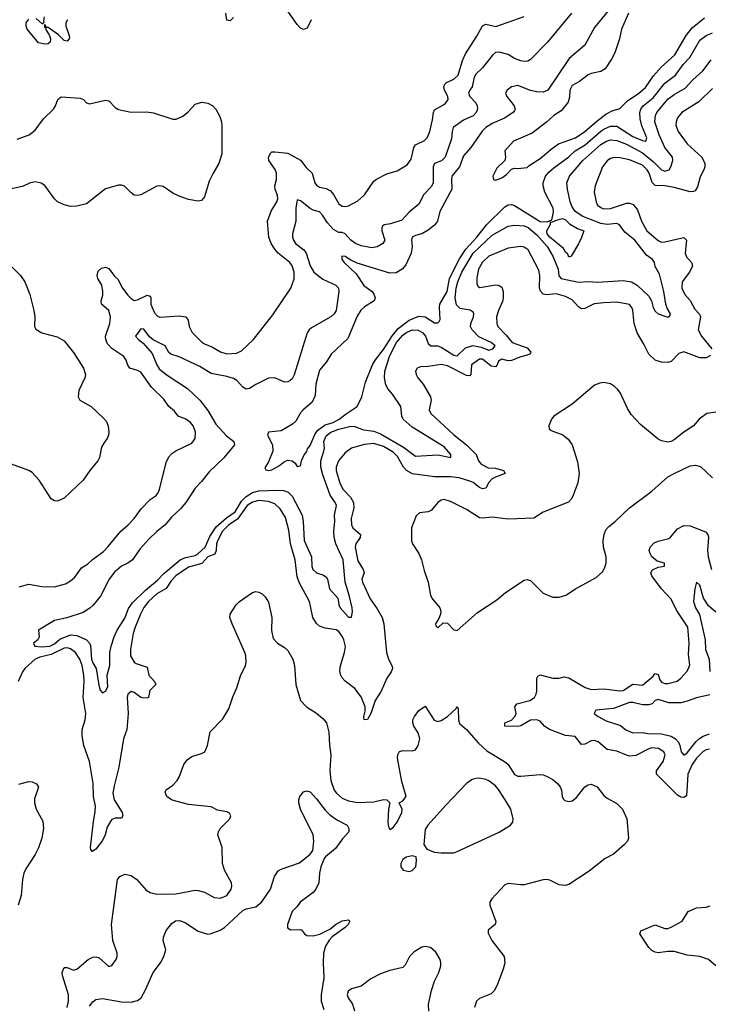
# Model space of a CAD drawing. Header units: inches. Extents: x 1843162 to 1959474, y 907081 to 1016326.
# Tile 39 of 256: x 1850352 to 1854669, y 941570 to 947730. Entities that reach past the tile are written whole.
import ezdxf

# ---------------------------------------------------------------- set-up
doc = ezdxf.new("R2010")
doc.units = ezdxf.units.IN
doc.header["$MEASUREMENT"] = 0
doc.layers.add('B8954', color=7, linetype='Continuous')

msp = doc.modelspace()

# ---------------------------------------------------------------- linework, layer by layer
at = {"layer": 'B8954', "color": 5}
for points, elevation in [([(1853805.8, 947770), (1853656.8, 947590), (1853550, 947481.7), (1853533.6, 947470), (1853512.7, 947467.3), (1853490, 947471.9), (1853450, 947487.9), (1853410, 947512.1), (1853353.2, 947526.8), (1853330, 947524.5), (1853312.1, 947507.9), (1853250.4, 947429.6), (1853208.5, 947390), (1853198.2, 947370), (1853185, 947310), (1853169.8, 947290), (1853161.7, 947270), (1853169.9, 947250), (1853208.2, 947210), (1853215.9, 947190), (1853217.4, 947170), (1853210.6, 947150), (1853190, 947128.8), (1853130, 947101.7), (1853064.9, 947055.1), (1853058.6, 947030), (1853056.2, 946983.8), (1853016.2, 946870), (1852993.7, 946846.3), (1852948.5, 946830), (1852940.7, 946810), (1852941.6, 946710), (1852930, 946687.2), (1852882.7, 946637.3), (1852850, 946576.5), (1852790, 946524.9), (1852744, 946476), (1852673.5, 946453.5), (1852633.3, 946446.7), (1852622.8, 946437.2), (1852618.7, 946430), (1852619.4, 946410), (1852637.2, 946350), (1852625.6, 946330), (1852590, 946309.1), (1852556.9, 946303.1), (1852490, 946316.1), (1852455.3, 946330), (1852426.1, 946350), (1852390.8, 946390.8), (1852370, 946398.4), (1852350, 946399.5), (1852317.8, 946417.8), (1852278.8, 946458.8), (1852248, 946508), (1852230, 946528.2), (1852190, 946538), (1852170, 946548.3), (1852110, 946597.4), (1852090, 946602), (1852081.9, 946550), (1852081.8, 946470), (1852059.3, 946390), (1852059.3, 946370), (1852066.8, 946350), (1852079.8, 946330), (1852130.9, 946290.9), (1852146.6, 946270), (1852171.2, 946190), (1852193.7, 946150), (1852250, 946107), (1852331.8, 946070), (1852347.8, 946050), (1852351.1, 946028.9), (1852333, 945910), (1852320.7, 945890), (1852300.9, 945870), (1852178.7, 945801.3), (1852164.7, 945790), (1852151.1, 945770), (1852071.1, 945508.9), (1852057.1, 945482.9), (1852046.5, 945473.5), (1852030, 945463.8), (1852010, 945463.1), (1851950, 945488.9), (1851910, 945486.7), (1851830, 945448), (1851790, 945423.1), (1851770, 945419), (1851750, 945431.3), (1851711.7, 945471.7), (1851690, 945485.2), (1851650, 945498.3), (1851550, 945515.4), (1851479.5, 945559.5), (1851350, 945620.6), (1851298, 945638), (1851287, 945647), (1851262, 945690), (1851187.6, 945727.6), (1851164.8, 945744.8), (1851130, 945792.9), (1851110, 945796.4), (1851078.3, 945750), (1851095.1, 945730), (1851125.4, 945705.4), (1851181.9, 945641.9), (1851209.9, 945570), (1851226.2, 945546.2), (1851269.3, 945509.3), (1851401.9, 945421.9), (1851479.3, 945350), (1851530, 945284), (1851580.3, 945200.3), (1851647.2, 945127.2), (1851693.1, 945090), (1851696.2, 945070), (1851630, 944988.5), (1851538.7, 944901.3), (1851490, 944840.8), (1851450, 944799.6), (1851393.3, 944710), (1851359.9, 944670), (1851302.5, 944617.5), (1851263.2, 944570), (1851210, 944527.3), (1851160.8, 944479.2), (1851103.6, 944416.4), (1851057.8, 944350), (1851029.8, 944330), (1850989.4, 944310.6), (1850945.7, 944274.3), (1850913, 944230), (1850857.3, 944122.7), (1850813, 944067), (1850792.2, 944047.8), (1850750, 944020.8), (1850648.2, 943988.2), (1850569.8, 943970.2), (1850469.5, 943910.5), (1850473.4, 943866.6), (1850466.6, 943850), (1850439.3, 943830), (1850440.9, 943820.9), (1850448, 943810), (1850490, 943806.8), (1850541.6, 943810), (1850570, 943824.8), (1850604.6, 943855.4), (1850670, 943881.6), (1850710, 943877.6), (1850770, 943850.8), (1850789, 943830), (1850794.6, 943814.6), (1850802.2, 943730), (1850810, 943707.1), (1850831.6, 943670), (1850847.1, 943567.1), (1850856.2, 943536.2), (1850870, 943519), (1850890, 943529.3), (1850903.7, 943556.3), (1850899.1, 943630), (1850916.5, 943690), (1850916.9, 943770), (1850924.7, 943810), (1850944, 943870), (1850962.4, 943910), (1851010, 943986.6), (1851034.3, 944045.7), (1851057.8, 944082.2), (1851138.9, 944161.1), (1851215.6, 944224.4), (1851254.4, 944265.6), (1851357.5, 944350), (1851390, 944365), (1851450, 944377.1), (1851470, 944389.9), (1851512.9, 944430), (1851543.4, 944496.6), (1851582.8, 944557.2), (1851646.4, 944613.6), (1851702, 944650), (1851741.7, 944718.3), (1851770, 944747.5), (1851810, 944771.6), (1851850, 944782.8), (1851966.7, 944786.7), (1852004, 944784), (1852033.3, 944773.3), (1852057.7, 944750), (1852121.5, 944630), (1852127.5, 944590), (1852132.5, 944472.5), (1852178.5, 944370), (1852180.2, 944310), (1852187.9, 944290), (1852210, 944268.8), (1852250, 944256.5), (1852270, 944244.2), (1852280.2, 944230), (1852292.7, 944170), (1852343, 944110), (1852349.8, 944070), (1852359.3, 944050), (1852410, 943991.3), (1852430, 943992.7), (1852435.5, 944024.5), (1852433, 944050), (1852415.1, 944130), (1852389.6, 944210), (1852376.3, 944350), (1852330.6, 944450.6), (1852321.9, 944490), (1852318.9, 944530), (1852325.6, 944590), (1852323.4, 944630), (1852335.8, 944690), (1852328.1, 944710), (1852296.1, 944756.1), (1852250, 944882.2), (1852238.5, 944930), (1852236.6, 944970), (1852256.8, 945030), (1852260.1, 945050), (1852257.2, 945090), (1852270, 945125.5), (1852300.4, 945150), (1852350, 945168.9), (1852426.2, 945186.2), (1852450, 945185.4), (1852504.6, 945164.6), (1852570, 945155.3), (1852610, 945138.8), (1852755, 945055), (1852830, 944998.4), (1852970, 945007.5), (1853050.7, 944990), (1853051.1, 945010), (1853010, 945058), (1852810, 945180.9), (1852752, 945230), (1852743.5, 945250), (1852738.6, 945310), (1852686.5, 945386.5), (1852658.3, 945418.3), (1852644.5, 945444.5), (1852636.8, 945490), (1852638.1, 945530), (1852670, 945628.9), (1852710.1, 945710), (1852750, 945756.9), (1852770, 945771.2), (1852810, 945789.1), (1852847.1, 945787.1), (1852876.3, 945770), (1852892.7, 945750), (1852910, 945703.7), (1852925, 945690), (1852970, 945689.1), (1852990, 945681.5), (1853070, 945630.9), (1853090, 945626.9), (1853142.5, 945677.5), (1853188.6, 945691.4), (1853241.4, 945681.4), (1853290, 945663.2), (1853314.4, 945670), (1853329.1, 945690), (1853304.4, 945710), (1853226.2, 945746.2), (1853185.7, 945790), (1853174.3, 945810), (1853176.3, 945830), (1853193.1, 945870), (1853195, 945890), (1853190, 945899.5), (1853171.8, 945911.8), (1853110, 945923.5), (1853085.9, 945945.9), (1853079.1, 945990), (1853085.5, 946050), (1853094.1, 946090), (1853119.7, 946150), (1853191.4, 946270), (1853310, 946380.9), (1853410, 946437.2), (1853450, 946444.7), (1853510, 946440.7), (1853534.3, 946430), (1853590, 946382.9), (1853653.9, 946310), (1853690.4, 946250), (1853722.2, 946170), (1853726.8, 946126.8), (1853740.9, 946110), (1853850, 946087.7), (1853910, 946092.8), (1853970, 946087.5), (1854130, 946097.6), (1854182, 946090), (1854217.2, 946070), (1854290, 946000.7), (1854307.5, 945970), (1854317.2, 945930), (1854330, 945905.8), (1854350, 945890.7), (1854390, 945875.3), (1854410.2, 945869.8), (1854422.5, 945877.5), (1854425.3, 945890), (1854404.4, 945924.4), (1854396.3, 945950), (1854383.7, 946030), (1854358, 946138), (1854330, 946185.5), (1854326.5, 946210), (1854313.7, 946230), (1854275.7, 946255.7), (1854202.1, 946350), (1854140, 946400), (1854106.8, 946446.8), (1854090, 946454.5), (1854030, 946448.1), (1853990, 946455), (1853878.3, 946498.3), (1853830.2, 946530), (1853810, 946559.1), (1853797.2, 946590), (1853780.9, 946670), (1853777.8, 946710), (1853793.5, 946750), (1853878.5, 946850), (1853990, 946949.4), (1854025.6, 946970), (1854050, 946977.3), (1854090, 946974.6), (1854150, 946951.1), (1854250, 946897.4), (1854320.9, 946840.9), (1854370, 946789.8), (1854390, 946782), (1854417.6, 946790), (1854429.4, 946810), (1854441.3, 946850), (1854439, 946870), (1854390.1, 946930), (1854355, 947010), (1854328.6, 947090), (1854332.5, 947130), (1854341.4, 947150), (1854410, 947231.7), (1854450, 947262.8), (1854517.9, 947302.1), (1854565.7, 947354.3), (1854629.3, 947410), (1854680.2, 947479.8)], 660), ([(1851690, 947743.6), (1851670, 947722.9), (1851650, 947726.6), (1851642.5, 947770)], 680), ([(1854035.3, 947784.7), (1853950, 947680.4), (1853889.7, 947570), (1853792.4, 947487.6), (1853658.4, 947290), (1853630, 947276), (1853590, 947278), (1853550, 947287.2), (1853470, 947317.6), (1853430, 947310.3), (1853403.7, 947290), (1853394, 947270), (1853402, 947250), (1853447.4, 947190), (1853453.5, 947170), (1853450, 947162), (1853440.7, 947150), (1853386.4, 947113.6), (1853310, 947079.6), (1853270, 947056), (1853248, 947032), (1853175.8, 946930), (1853130, 946878), (1853104.8, 946810), (1853058, 946750), (1853054.4, 946730), (1853057, 946670), (1852981.7, 946530), (1852967.2, 946470), (1852950, 946443.7), (1852910, 946412.2), (1852870, 946390.8), (1852830, 946380.8), (1852809, 946370), (1852805.7, 946350), (1852809.8, 946310.2), (1852802.5, 946270), (1852770, 946196.9), (1852746.2, 946170), (1852710, 946146.9), (1852670, 946144.2), (1852465.7, 946205.7), (1852424.7, 946224.7), (1852390, 946248.4), (1852368.5, 946251.5), (1852369.8, 946230), (1852383.5, 946210), (1852459.5, 946139.5), (1852507.4, 946067.4), (1852557.8, 946030), (1852570, 946013.7), (1852577, 945990), (1852570.7, 945970), (1852510, 945932.6), (1852487.9, 945912.1), (1852465.1, 945874.9), (1852405.5, 945734.5), (1852301.9, 945638.1), (1852272, 945590), (1852230, 945536.8), (1852206.8, 945450), (1852202.2, 945377.8), (1852182.3, 945337.7), (1852126, 945290), (1852109.2, 945270), (1852081.4, 945218.6), (1852061.1, 945198.9), (1851990, 945158.6), (1851909.4, 945150), (1851904.2, 945130), (1851935.3, 945070), (1851938, 945030), (1851910, 944964.7), (1851886.8, 944926.8), (1851893.6, 944913.6), (1851910, 944909.6), (1851930, 944914), (1851979, 944941), (1852010, 944966.6), (1852030, 944975.1), (1852058, 944970), (1852076, 944956), (1852090, 944935.3), (1852110, 944938), (1852116, 944970), (1852132.4, 945007.6), (1852150, 945029.2), (1852154.3, 945045.7), (1852170, 945067), (1852201.6, 945138.4), (1852218.6, 945161.4), (1852265.6, 945194.4), (1852315, 945210), (1852352.8, 945230), (1852395.1, 945264.9), (1852465.5, 945310), (1852493.7, 945370), (1852517.8, 945462.2), (1852561, 945570), (1852579.1, 945600.9), (1852630, 945667.1), (1852685.2, 945754.8), (1852722, 945798), (1852789.5, 945850.5), (1852850, 945875.8), (1852890.4, 945870.4), (1852950, 945834), (1852970, 945834), (1852978.7, 945841.3), (1852985.3, 945854.7), (1852980.4, 945930), (1852983.4, 945950), (1853028.6, 946030), (1853043.9, 946110), (1853106, 946234), (1853145.2, 946294.8), (1853214.4, 946370), (1853273.6, 946446.4), (1853390, 946559.2), (1853410, 946571.2), (1853430, 946573), (1853450, 946567), (1853610, 946466.4), (1853654.5, 946465.5), (1853683.1, 946476.9), (1853693.7, 946526.3), (1853691.1, 946550), (1853640.4, 946650), (1853628.7, 946690), (1853629.4, 946710), (1853644.6, 946750), (1853664.5, 946775.5), (1853695.9, 946804.1), (1853790, 946872.8), (1853830.1, 946910), (1853892.2, 946947.8), (1853990, 947031.8), (1854010, 947045.9), (1854050, 947063.5), (1854090, 947064.2), (1854190, 947000.1), (1854250, 946974.9), (1854272.8, 946970), (1854277.8, 946990), (1854246.6, 947066.6), (1854235.9, 947110), (1854233.9, 947150), (1854240.1, 947170), (1854254.2, 947190), (1854318, 947242), (1854390, 947333.1), (1854457.5, 947382.5), (1854504.6, 947450), (1854546.5, 947493.5), (1854610, 947601.5), (1854650, 947631.9), (1854690, 947647.1)], 640), ([(1852177.4, 947730), (1852155.6, 947684.4), (1852150, 947677.3), (1852130, 947668.8), (1852110, 947677.2), (1852090, 947699.8), (1852030, 947782.8)], 680), ([(1854163.5, 947770), (1854119.7, 947670), (1854107.7, 947610), (1854076.8, 947523.2), (1854056.8, 947483.2), (1854017.4, 947422.6), (1853990, 947405.5), (1853930, 947393.8), (1853910, 947385), (1853856.7, 947343.3), (1853810, 947317.7), (1853795.4, 947290), (1853794.5, 947245.5), (1853786, 947214), (1853741.3, 947158.7), (1853695.1, 947130), (1853650.7, 947089.3), (1853559.4, 947020.6), (1853442.7, 946970), (1853388.7, 946910), (1853394, 946870), (1853388.7, 946850), (1853339, 946801), (1853313.2, 946750), (1853318, 946730), (1853330, 946726), (1853370, 946740.7), (1853398.7, 946761.3), (1853430, 946794), (1853450, 946802), (1853470, 946798), (1853530, 946805.6), (1853542, 946818), (1853610, 946861.1), (1853679.5, 946920.5), (1853726.1, 946953.9), (1853832.6, 946990), (1853890, 947030.7), (1853964.5, 947095.5), (1854022.1, 947137.9), (1854061, 947159), (1854110, 947175.1), (1854156.8, 947223.2), (1854227.7, 947270), (1854270, 947306), (1854320.9, 947379.1), (1854367.2, 947432.8), (1854454.4, 947510), (1854525, 947630), (1854561.2, 947678.8), (1854639.1, 947740.9)], 620), ([(1850350, 944182.3), (1850410, 944197.8), (1850490, 944183), (1850570, 944182), (1850639.5, 944200.5), (1850670, 944218.4), (1850697.2, 944242.8), (1850739.8, 944300.2), (1850777.3, 944322.7), (1850808, 944352), (1850876.2, 944403.8), (1850906.4, 944433.6), (1850985.1, 944530), (1851031.2, 944568.8), (1851069.7, 944610), (1851113.7, 944670), (1851170, 944729.1), (1851206.7, 944753.3), (1851219.7, 944770), (1851227.6, 944790), (1851270, 944958.8), (1851285.8, 944994.2), (1851304.4, 945015.6), (1851330, 945033.4), (1851430, 945081.6), (1851451.2, 945110), (1851453.7, 945150), (1851438, 945190), (1851421.7, 945210), (1851391.4, 945231.4), (1851344.1, 945250), (1851320.5, 945280.5), (1851286.9, 945310), (1851255.2, 945355.2), (1851177.2, 945430), (1851110, 945524.6), (1851090, 945535.4), (1851041.7, 945550), (1851030, 945567.6), (1851019.9, 945599.9), (1851003.7, 945623.7), (1850930, 945671.8), (1850901.9, 945701.9), (1850890.7, 945730), (1850889.8, 945750), (1850916.5, 945830), (1850921.4, 945870), (1850909.8, 945910), (1850864.2, 945950), (1850862, 945970), (1850873.1, 946006.9), (1850873.5, 946030), (1850866.1, 946070), (1850841, 946110), (1850837.4, 946130), (1850843.1, 946156.9), (1850865.5, 946174.5), (1850890, 946181.9), (1850910, 946172.6), (1850945.9, 946125.9), (1850967.6, 946107.6), (1850996.6, 946050), (1851030, 946007.1), (1851050, 945984.7), (1851070, 945973.2), (1851090, 945977.7), (1851150, 946006), (1851170, 946000.3), (1851174.1, 945990), (1851174.2, 945950), (1851181.3, 945930), (1851196.4, 945896.4), (1851214.6, 945874.6), (1851230, 945868.6), (1851350, 945878), (1851391.9, 945871.9), (1851406.2, 945850), (1851413.2, 945810), (1851432.6, 945772.6), (1851490, 945715.5), (1851510, 945701.2), (1851560.3, 945680.3), (1851610, 945651.4), (1851650, 945640.2), (1851710, 945643.2), (1851741.2, 945658.8), (1851815.1, 945730), (1851937.5, 945882.5), (1852049.7, 946050), (1852070.8, 946109.2), (1852070.7, 946150), (1852058.8, 946190), (1852042.7, 946210), (1851970.9, 946270), (1851950, 946294.8), (1851927.3, 946330), (1851912.1, 946370), (1851904.1, 946470), (1851927.6, 946532.4), (1851961.9, 946590), (1851968.7, 946610), (1851967.1, 946630), (1851951.3, 946670), (1851949.5, 946690), (1851959.6, 946730), (1851960.5, 946770), (1851952.1, 946792.1), (1851912.8, 946850), (1851909.9, 946870), (1851923.7, 946896.3), (1851930, 946902.6), (1851950, 946903.6), (1852030, 946895.6), (1852110, 946850.9), (1852145.8, 946805.8), (1852182.3, 946770), (1852200.7, 946710), (1852210, 946693.7), (1852230, 946682.7), (1852270, 946674), (1852298.3, 946658.3), (1852316.9, 946636.9), (1852350, 946578.7), (1852370, 946563.6), (1852390, 946561.7), (1852410, 946566.3), (1852470, 946597.4), (1852510, 946634.9), (1852570, 946718.9), (1852586.9, 946733.1), (1852650, 946764.9), (1852715.4, 946784.6), (1852778.4, 946821.6), (1852802.4, 946857.6), (1852819.8, 946930), (1852830, 946947.6), (1852886.8, 946973.2), (1852902.9, 946990), (1852919.5, 947030), (1852937.1, 947102.9), (1852942.4, 947150), (1852950, 947165.7), (1853016.7, 947203.3), (1853035.1, 947230), (1853032.4, 947250), (1853012.6, 947290), (1853008.4, 947310), (1853013.4, 947326.6), (1853023.7, 947336.3), (1853070, 947357.8), (1853096.8, 947383.2), (1853125.3, 947474.7), (1853143.1, 947516.9), (1853213.3, 947626.7), (1853248.5, 947691.5), (1853270, 947701.3), (1853332.3, 947687.7), (1853509.8, 947750.2)], 680), ([(1850650.8, 947730), (1850642.2, 947710), (1850641.7, 947690), (1850662.8, 947630), (1850663.4, 947616.6), (1850663.1, 947610), (1850650, 947595.8), (1850630, 947600.4), (1850594.7, 947634.7), (1850530, 947681.5), (1850520.7, 947680.7), (1850510, 947699), (1850506.6, 947693.4), (1850510, 947681), (1850518, 947678), (1850513.7, 947670), (1850536.2, 947636.2), (1850546, 947610), (1850543, 947590), (1850530, 947579.9), (1850510, 947577.2), (1850470, 947585.6), (1850399.7, 947670), (1850392.5, 947690), (1850392.4, 947710), (1850410, 947733.7)], 680), ([(1850456.4, 947736.4), (1850490, 947707.1), (1850494.5, 947705.5), (1850505.4, 947714.6), (1850502.6, 947722.6), (1850507.4, 947747.4)], 680), ([(1854690, 947298.9), (1854604.2, 947215.8), (1854496.9, 947150), (1854470, 947116.3), (1854461.1, 947090), (1854459.3, 947070), (1854473.6, 947030), (1854530, 946953.4), (1854621.5, 946870), (1854640.3, 946830), (1854640.9, 946810), (1854635.3, 946790), (1854612.7, 946747.3), (1854596.3, 946683.7), (1854579.8, 946660.2), (1854570, 946654), (1854550, 946652.3), (1854450, 946679.6), (1854389.9, 946689.9), (1854330, 946693.5), (1854311.5, 946711.5), (1854292.3, 946770), (1854280.9, 946790), (1854250, 946819.2), (1854170, 946854.1), (1854110, 946865.4), (1854072.7, 946867.3), (1854050, 946860.7), (1854030, 946847.6), (1853999.7, 946810), (1853954.7, 946690), (1853948.1, 946651.9), (1853960.2, 946590), (1853970, 946570.4), (1853990, 946554), (1854007.1, 946547.1), (1854050, 946549), (1854150, 946582.4), (1854170, 946582.7), (1854192.7, 946572.7), (1854219.4, 946539.4), (1854244.7, 946470), (1854278, 946410), (1854350, 946347.6), (1854370, 946338.6), (1854390, 946339.8), (1854510, 946367.4), (1854527.4, 946350), (1854519.1, 946270), (1854526.3, 946246.3), (1854558, 946210), (1854564.9, 946190), (1854545.4, 946150), (1854498.5, 946090), (1854497.3, 946050), (1854515.3, 946010), (1854550, 945972.4), (1854578.6, 945918.6), (1854607.5, 945887.5), (1854613.6, 945870), (1854599.2, 945790), (1854620.5, 945750), (1854685.5, 945670)], 680), ([(1850337.6, 946982.4), (1850410.9, 947009.1), (1850450, 947039.7), (1850500.7, 947110), (1850564.2, 947170), (1850577, 947190), (1850590.4, 947229.6), (1850612.7, 947247.3), (1850730, 947238.9), (1850750.9, 947230.9), (1850770, 947209.6), (1850790, 947204), (1850890, 947227.1), (1850910, 947222), (1850950, 947181.6), (1850970, 947167.8), (1851050, 947151.6), (1851146.6, 947153.4), (1851190, 947148), (1851310, 947107.6), (1851331.9, 947108.1), (1851373.5, 947126.5), (1851407.1, 947152.9), (1851450, 947200.9), (1851493.4, 947213.4), (1851530, 947207), (1851561.2, 947190), (1851580.9, 947170), (1851604.9, 947124.9), (1851616.3, 947090), (1851618, 947070), (1851617.4, 946890), (1851598.3, 946830), (1851562.6, 946770), (1851539.5, 946720.5), (1851510, 946621), (1851490, 946598.8), (1851470, 946594), (1851410, 946605.5), (1851350, 946626), (1851310, 946644.9), (1851250, 946685.7), (1851230, 946691.5), (1851210, 946687.4), (1851110, 946634), (1851090, 946630.4), (1851070, 946633), (1851050, 946646), (1851007.6, 946687.6), (1850990, 946694.9), (1850970, 946695.2), (1850888.5, 946671.5), (1850770, 946578.2), (1850710, 946562.7), (1850670, 946562.1), (1850630, 946571.6), (1850590, 946591), (1850569.3, 946610), (1850510, 946691.7), (1850487.4, 946707.4), (1850450, 946715), (1850412.9, 946707.1), (1850370, 946685.5), (1850270, 946664.9)], 720), ([(1854676.5, 945630), (1854650, 945614.5), (1854610, 945614.8), (1854508.8, 945651.2), (1854478.7, 945641.3), (1854430, 945592), (1854410, 945584.7), (1854370, 945588.2), (1854330, 945599.7), (1854290, 945636.4), (1854260, 945700), (1854216.7, 945770), (1854198.2, 945830), (1854190, 945912.7), (1854184.8, 945930), (1854170, 945948.5), (1854090, 945962), (1854010, 945959.4), (1853948, 945952), (1853890, 945922.8), (1853870, 945921.2), (1853850, 945932.8), (1853810, 945977.3), (1853770, 945998.3), (1853710, 946014.7), (1853650, 946008.9), (1853630, 946012.8), (1853612.4, 946032.4), (1853607, 946050), (1853608.2, 946130), (1853602.4, 946162.4), (1853535.1, 946290), (1853510, 946306), (1853490, 946310.7), (1853410, 946301.2), (1853290, 946249.8), (1853250, 946213.5), (1853225, 946170), (1853214.4, 946114.4), (1853214.7, 946074.7), (1853221.6, 946061.6), (1853233.8, 946053.8), (1853330, 946070.2), (1853350, 946068.9), (1853370, 946056.4), (1853378, 946030), (1853378.2, 945990), (1853373.9, 945966.1), (1853348.6, 945910), (1853337.1, 945870), (1853339.2, 945830), (1853345.8, 945810), (1853397.1, 945757.1), (1853435, 945710), (1853530, 945676.3), (1853551.3, 945650), (1853550, 945646.4), (1853542.9, 945637.1), (1853529.4, 945630.6), (1853490, 945621.3), (1853430, 945598.2), (1853410, 945594.7), (1853370, 945605.5), (1853350, 945592.7), (1853341.5, 945570), (1853330, 945557.4), (1853303, 945562.9), (1853250, 945605.4), (1853230, 945606), (1853181.1, 945570), (1853175.9, 945510), (1853170, 945501.4), (1853150, 945503.1), (1853030, 945564.2), (1852990, 945573.2), (1852910, 945560.8), (1852861.1, 945558.9), (1852840.7, 945550), (1852830.4, 945530), (1852834.6, 945510), (1852845.3, 945490), (1852878.9, 945450), (1852924.7, 945370), (1852928.3, 945350), (1852914.7, 945290), (1852926.1, 945266.1), (1853070, 945133), (1853150, 945071.1), (1853210.1, 945010.1), (1853225, 944970), (1853241.4, 944950), (1853285.8, 944925.8), (1853330, 944924.7), (1853380.3, 944910), (1853390.4, 944890), (1853330, 944868), (1853310, 944856.4), (1853290, 944834), (1853270, 944799.5), (1853250, 944795.3), (1853230, 944803.4), (1853190, 944833.5), (1853170, 944842.8), (1853103.1, 944863.1), (1853049.6, 944869.6), (1852949.9, 944869.9), (1852810.9, 944889.1), (1852773.8, 944910), (1852754.2, 944930), (1852717.6, 944997.6), (1852690, 945025.3), (1852630, 945059.1), (1852570, 945078.1), (1852508, 945072), (1852430, 945049.1), (1852390, 945020.2), (1852348.9, 944970), (1852332.7, 944930), (1852332.5, 944910), (1852356.1, 944830), (1852377.2, 944790), (1852423.6, 944743.6), (1852441.5, 944710), (1852443.6, 944676.5), (1852426.4, 944610), (1852429, 944569), (1852437.8, 944550), (1852485.6, 944510), (1852483.2, 944490), (1852456.6, 944450), (1852452, 944430), (1852470, 944343.6), (1852503, 944290), (1852509.4, 944270), (1852495, 944230), (1852497.4, 944210), (1852545.7, 944105.7), (1852590, 944044.9), (1852622.3, 943990), (1852630.9, 943950.9), (1852648.1, 943770), (1852660.1, 943730), (1852681.5, 943690), (1852685.2, 943670), (1852677.6, 943650), (1852650.6, 943609.4), (1852614.2, 943530), (1852577.3, 943470), (1852550.7, 943390), (1852530, 943351.3), (1852508.3, 943350), (1852505.9, 943370), (1852515.2, 943404.8), (1852515.2, 943430), (1852490, 943492.8), (1852450, 943546.6), (1852390, 943592.6), (1852371.9, 943611.9), (1852362.6, 943630), (1852357.4, 943650), (1852358.7, 943681.3), (1852386.2, 943770), (1852391.4, 943808.6), (1852382.2, 943850), (1852372.7, 943870), (1852350, 943902), (1852332.6, 943912.6), (1852263.7, 943923.7), (1852230, 943936), (1852210, 943952.3), (1852187.1, 943990), (1852166.4, 944090), (1852104.8, 944204.8), (1852090, 944244.4), (1852077.8, 944350), (1852046.6, 944450), (1852037.1, 944537.1), (1852015.9, 944615.9), (1851983.6, 944670), (1851950, 944701.1), (1851910, 944716.4), (1851850, 944720.9), (1851810, 944711.3), (1851776.1, 944690), (1851715.5, 944604.5), (1851662.6, 944570), (1851622.9, 944530), (1851589.7, 944470), (1851583.6, 944450), (1851581.9, 944410), (1851573.5, 944386.5), (1851529.4, 944370), (1851492.3, 944327.7), (1851410, 944304.7), (1851330, 944250.8), (1851300.2, 944219.8), (1851268.8, 944171.2), (1851210, 944138.7), (1851158.4, 944090), (1851130, 944051.5), (1851108.6, 944010), (1851075, 943930), (1851063.3, 943890), (1851045, 943790), (1851046.6, 943750), (1851070, 943710.2), (1851081.7, 943701.7), (1851150, 943678.7), (1851159.8, 943630), (1851196.4, 943590), (1851203.8, 943570), (1851166.6, 943533.4), (1851158, 943490), (1851153.5, 943486.5), (1851130, 943484.4), (1851111.6, 943490), (1851070, 943519.8), (1851050, 943527.1), (1851028.4, 943510), (1851024.6, 943490), (1851031.3, 943390), (1851022.4, 943290), (1851001.6, 943230), (1850972.8, 943052.8), (1850943.2, 942936.8), (1850936.1, 942890), (1850942.9, 942850), (1850993.4, 942770), (1850999, 942750), (1850990, 942734), (1850950, 942734.6), (1850930, 942726.6), (1850922.5, 942717.5), (1850900.9, 942679.1), (1850887.1, 942630), (1850870, 942594), (1850830, 942540.4), (1850807, 942527), (1850797.5, 942537.5), (1850795.1, 942550), (1850813.7, 942713.7), (1850825.3, 942774.7), (1850826, 942810), (1850814.4, 942870), (1850812.4, 942952.4), (1850789.9, 943089.9), (1850754.9, 943190), (1850743.2, 943250), (1850743.9, 943290), (1850761.6, 943350), (1850766.7, 943390), (1850749.9, 943490), (1850756.7, 943590), (1850754, 943630), (1850742.5, 943690), (1850727.9, 943730), (1850701.6, 943770), (1850670, 943793.6), (1850650, 943799.9), (1850630, 943797.7), (1850550, 943758.6), (1850478.1, 943741.9), (1850450, 943728.6), (1850385.3, 943670), (1850370.5, 943650), (1850342.8, 943590)], 680), ([(1850244.8, 946244.8), (1850357.7, 946130), (1850383.7, 946090), (1850415.5, 946010), (1850440.7, 945910), (1850446.4, 945870), (1850445.7, 945810), (1850454.1, 945794.1), (1850491.3, 945771.3), (1850586.8, 945746.8), (1850630, 945720.4), (1850690, 945648.7), (1850752.4, 945550), (1850764.1, 945510), (1850759.4, 945490), (1850722, 945410), (1850718, 945370), (1850729.8, 945349.8), (1850799.6, 945310), (1850877.5, 945237.5), (1850895.6, 945215.6), (1850907, 945187), (1850911, 945150), (1850907.8, 945130), (1850900.5, 945110), (1850878.5, 945081.5), (1850865.2, 945054.8), (1850852.1, 944990), (1850841.7, 944970), (1850791.1, 944910), (1850750, 944848.2), (1850630, 944736.3), (1850590, 944717.3), (1850570, 944718.8), (1850550, 944731.3), (1850474.9, 944850), (1850430, 944898), (1850410.2, 944910.2), (1850278.3, 944958.3)], 720), ([(1854710, 945275.4), (1854654.7, 945265.3), (1854604.9, 945230), (1854570, 945189.4), (1854510, 945149.6), (1854450, 945100.7), (1854430, 945091.8), (1854410, 945087), (1854370, 945095.1), (1854350, 945106.6), (1854237.6, 945197.6), (1854180.1, 945260.1), (1854157, 945297), (1854114, 945394), (1854096.8, 945416.8), (1854075.2, 945435.2), (1854050, 945451.5), (1854010, 945460.7), (1853983.4, 945456.6), (1853950, 945443.7), (1853810, 945323.7), (1853696, 945250), (1853680.7, 945230), (1853664, 945190), (1853666.8, 945170), (1853679.1, 945159.1), (1853752, 945132), (1853785.3, 945105.3), (1853810.5, 945070), (1853843.1, 944963.1), (1853854.4, 944890), (1853846.9, 944833.1), (1853815.3, 944750), (1853805.3, 944730), (1853788.2, 944711.8), (1853630, 944649.7), (1853570, 944612), (1853410, 944604.2), (1853310, 944618.3), (1853250, 944610.9), (1853230, 944613.4), (1853150, 944665.6), (1853050, 944715), (1853010, 944728), (1852990, 944723.8), (1852970.3, 944710), (1852930, 944661.1), (1852910, 944652), (1852855.4, 944644.6), (1852833.8, 944626.2), (1852804.4, 944550), (1852806, 944470), (1852812.2, 944450), (1852851.3, 944391.3), (1852867.4, 944350), (1852884.1, 944284.1), (1852910.2, 944210.2), (1852924.9, 944130), (1852932.9, 944110), (1852982.4, 944050), (1852988, 944030), (1852986, 944010), (1852976.4, 943983.6), (1852956, 943950), (1852958, 943938), (1852970, 943926), (1853002.9, 943957.1), (1853030, 943955.5), (1853070, 943913.4), (1853090, 943908), (1853217.8, 944022.2), (1853338.7, 944101.3), (1853393.9, 944146.1), (1853510, 944223), (1853530, 944227.3), (1853550, 944221), (1853630, 944142.8), (1853690, 944117.3), (1853730, 944117.1), (1853771, 944129), (1853830.9, 944169.1), (1853960.1, 944239.9), (1854001.7, 944278.3), (1854015.6, 944304.4), (1854022.6, 944330), (1854023.5, 944370), (1854006.8, 944430), (1854004.5, 944470), (1854010.8, 944509.2), (1854022, 944538), (1854040.3, 944559.7), (1854079.6, 944590), (1854170, 944677), (1854310, 944780.3), (1854409.6, 944870), (1854448.5, 944891.5), (1854550, 944938.5), (1854583.1, 944943.1), (1854613.6, 944933.6), (1854690, 944863.7)], 720), ([(1854670, 943166.1), (1854650, 943163), (1854630, 943152.3), (1854590, 943109.3), (1854562.4, 943070), (1854534.9, 943010), (1854525.9, 942874.1), (1854510, 942863.5), (1854490, 942865.3), (1854470, 942877.6), (1854338.5, 943010), (1854338.3, 943030), (1854380.4, 943090), (1854392.3, 943130), (1854384.8, 943150), (1854351.2, 943170), (1854310, 943174.2), (1854290, 943168.2), (1854210, 943126.9), (1854170, 943123.4), (1854150, 943127.7), (1854090, 943154.4), (1854030, 943163.7), (1853972.7, 943212.7), (1853950, 943220.6), (1853930, 943217.9), (1853890, 943198.2), (1853870, 943195.6), (1853830, 943245.1), (1853770, 943252), (1853669.4, 943290), (1853638.4, 943310), (1853610, 943340.5), (1853589.8, 943349.8), (1853550, 943347.4), (1853490, 943313.2), (1853471.5, 943308.5), (1853389.7, 943310), (1853389.7, 943330), (1853430, 943348), (1853452.2, 943370), (1853460.6, 943390), (1853451.1, 943430), (1853463.6, 943450), (1853545.1, 943470), (1853574.4, 943490), (1853585.7, 943510), (1853589.9, 943530), (1853589.2, 943610.8), (1853596.6, 943623.4), (1853610, 943632.2), (1853690, 943611), (1853728.7, 943611.3), (1853761.7, 943618.3), (1853790, 943613.2), (1853891.5, 943551.5), (1853930, 943539.3), (1854010, 943543.6), (1854110, 943530.1), (1854130, 943532.7), (1854190, 943571.9), (1854250, 943567.1), (1854317, 943623), (1854330, 943638.8), (1854350, 943633.7), (1854360.1, 943600.1), (1854370, 943584.7), (1854390, 943577), (1854410, 943577.3), (1854467.6, 943592.4), (1854491.1, 943610), (1854528, 943652), (1854539.7, 943670), (1854546.3, 943693.7), (1854538.4, 943758.4), (1854543.1, 943830), (1854534.8, 943930), (1854468.6, 944030), (1854427.7, 944107.7), (1854369.1, 944170), (1854308.6, 944250), (1854304, 944270), (1854312.8, 944287.2), (1854350, 944303.8), (1854388.4, 944311.6), (1854388.7, 944330), (1854342.6, 944342.6), (1854310, 944369.6), (1854298.4, 944390), (1854293.5, 944410), (1854298.9, 944430), (1854323.9, 944456.1), (1854350, 944467.6), (1854415.5, 944484.5), (1854427.3, 944492.7), (1854470, 944544.9), (1854510, 944566), (1854550, 944562.5), (1854646, 944526), (1854659.1, 944510), (1854663.2, 944490), (1854658.2, 944410), (1854661.6, 944370), (1854683.2, 944290)], 680), ([(1854710, 944022.5), (1854663.5, 944063.5), (1854633.5, 944110), (1854610, 944193), (1854590, 944211.3), (1854578.2, 944170), (1854569.8, 944090), (1854582.5, 944050), (1854608.4, 944008.4), (1854643.2, 943850), (1854645.4, 943790), (1854668.2, 943730), (1854673.1, 943653.1)], 660), ([(1850650.3, 941550.2), (1850657.6, 941590), (1850657.5, 941630), (1850619.7, 941750), (1850618.6, 941770), (1850630, 941799.6), (1850650, 941801.1), (1850690, 941784.2), (1850710, 941789.8), (1850781.3, 941850), (1850810, 941864.7), (1850830, 941866.4), (1850850, 941859.9), (1850910, 941807.4), (1850930, 941812.3), (1850956, 941850), (1850963.5, 941870), (1850962.2, 941890), (1850935.9, 941970), (1850928, 942070), (1850965.3, 942350), (1850979.3, 942370), (1851010, 942384.4), (1851050, 942375.3), (1851084.8, 942350), (1851143.7, 942283.7), (1851170, 942268.8), (1851210, 942259), (1851330, 942260.1), (1851450, 942283.2), (1851470, 942282.4), (1851510, 942271.3), (1851570, 942237.3), (1851610, 942233.2), (1851649.6, 942250.4), (1851676.6, 942290), (1851680.9, 942310), (1851678, 942330), (1851635.3, 942410), (1851620.9, 942450), (1851620.1, 942550), (1851592.4, 942630), (1851596.5, 942650), (1851608, 942670), (1851667.4, 942730), (1851673.1, 942750), (1851666, 942766), (1851650, 942774), (1851590, 942785.5), (1851550, 942805.2), (1851410, 942819.5), (1851330, 942840.3), (1851302.8, 942850), (1851273.4, 942870), (1851263.4, 942896.6), (1851268.4, 942911.6), (1851310, 942940.9), (1851338, 942970), (1851350.4, 942990), (1851379.3, 943070), (1851399.9, 943100.1), (1851430, 943120.5), (1851490, 943138.4), (1851510.6, 943150), (1851527, 943190), (1851544.8, 943275.2), (1851624.4, 943355.6), (1851661.8, 943418.2), (1851686.8, 943493.2), (1851711.6, 943550), (1851734.6, 943625.4), (1851765.5, 943690), (1851770.4, 943710), (1851768.5, 943750), (1851762, 943770), (1851681.6, 943950), (1851668.2, 943990), (1851670.7, 944010), (1851708.2, 944070), (1851728, 944090), (1851810, 944146.6), (1851830, 944152.3), (1851850, 944149.4), (1851870, 944138), (1851890, 944119.3), (1851910, 944085.2), (1851931.1, 943990), (1851928, 943908), (1851938.9, 943858.9), (1851966.6, 943830), (1852010, 943803), (1852030, 943784.2), (1852063.1, 943730), (1852072, 943690), (1852081.7, 943570), (1852109.8, 943469.8), (1852147, 943430), (1852210, 943391), (1852250, 943358.7), (1852272, 943330), (1852287.1, 943272.9), (1852291.4, 943191.4), (1852300.2, 943130), (1852294.5, 943030), (1852300.4, 942970), (1852320.4, 942910), (1852334.6, 942890), (1852370, 942859.9), (1852410, 942843.7), (1852470, 942833.2), (1852570, 942836.4), (1852630, 942851.6), (1852650, 942849.6), (1852669.6, 942830), (1852660.8, 942790), (1852656.8, 942710), (1852660.8, 942680.8), (1852670, 942663), (1852690, 942675.6), (1852715, 942710), (1852744.5, 942770), (1852747, 942790), (1852726.8, 942830), (1852750, 942842), (1852771.1, 942870), (1852744.8, 942964.8), (1852718.4, 943110), (1852720.2, 943130), (1852730, 943151.1), (1852750, 943158.7), (1852810, 943155.8), (1852830, 943162.9), (1852847.2, 943190), (1852858, 943230), (1852847.6, 943267.6), (1852819.3, 943310), (1852813, 943330), (1852813, 943350), (1852823, 943370), (1852850, 943409), (1852890, 943435.3), (1852946.6, 943346.6), (1852970, 943339.3), (1852990, 943344.5), (1853030.2, 943369.8), (1853082.5, 943417.5), (1853090, 943432.7), (1853097.5, 943417.5), (1853098.7, 943350), (1853106, 943326), (1853150, 943288.6), (1853224, 943204), (1853275.8, 943155.8), (1853386.3, 943090), (1853409.1, 943070), (1853450, 943006.7), (1853470, 942998.1), (1853490, 942997.4), (1853610, 943008.4), (1853630, 943006.6), (1853650, 942997.4), (1853690, 942976.1), (1853720.9, 942950), (1853736.4, 942930), (1853744.2, 942910), (1853748.9, 942870), (1853755.4, 942855.4), (1853764.8, 942844.8), (1853790, 942837.9), (1853810, 942842.8), (1853837.2, 942862.8), (1853890, 942931.3), (1853910, 942943.7), (1853930, 942948), (1853967.1, 942930), (1854010, 942875.6), (1854030, 942859.6), (1854090, 942826.3), (1854125.4, 942790), (1854152.2, 942730), (1854164.2, 942610), (1854156.3, 942590), (1854138.9, 942570), (1854070, 942510.3), (1854017.6, 942482.4), (1853917, 942403), (1853790, 942318.7), (1853766.7, 942313.3), (1853730, 942317.4), (1853670, 942347.4), (1853650, 942350.2), (1853630, 942348.9), (1853510, 942318.3), (1853490, 942316.9), (1853410, 942326.7), (1853390, 942318), (1853307, 942230), (1853294.5, 942210), (1853295.6, 942190), (1853332.1, 942087.9), (1853329, 942070), (1853285.6, 942034.4), (1853285.1, 942014.9), (1853307.2, 941970), (1853385.7, 941870), (1853388.5, 941830), (1853379.3, 941790), (1853343.7, 941696.3), (1853323.7, 941656.3), (1853303.8, 941636.2), (1853230, 941606.4), (1853211.8, 941590), (1853198.9, 941550)], 720), ([(1854673.2, 943506.8), (1854590, 943488.3), (1854530, 943465.9), (1854490, 943456.8), (1854416.7, 943456.7), (1854350, 943475.9), (1854330, 943470.2), (1854310.5, 943449.5), (1854290, 943442.8), (1854250, 943442.5), (1854190, 943458.3), (1854170, 943457.8), (1854070, 943420.9), (1853959.3, 943410), (1853949.3, 943390), (1853973.3, 943370), (1854022.6, 943342.6), (1854114.1, 943314.1), (1854147.1, 943287.1), (1854190, 943268.9), (1854250, 943269.9), (1854284.3, 943264.3), (1854370, 943262.2), (1854430, 943246.7), (1854457.3, 943230), (1854476.5, 943210), (1854485.7, 943190), (1854493.6, 943150), (1854509, 943129), (1854530, 943142.4), (1854586.3, 943213.7), (1854607.2, 943232.8), (1854630, 943248.5), (1854670, 943262.9)], 660), ([(1850347.5, 942947.5), (1850410, 942962.9), (1850430, 942962), (1850457.2, 942950), (1850469.1, 942929.1), (1850445.1, 942854.9), (1850444.2, 942830), (1850455.8, 942790), (1850496.5, 942716.5), (1850501.4, 942670), (1850490.7, 942610), (1850470, 942548.2), (1850450, 942507), (1850390, 942418.4), (1850377.8, 942390), (1850369, 942350), (1850362, 942250), (1850342, 942190)], 720), ([(1850790, 941558.4), (1850810, 941586.3), (1850830, 941600.4), (1850870, 941606), (1850990, 941584.8), (1851050, 941583.1), (1851090, 941593), (1851113.7, 941610), (1851140.4, 941659.6), (1851187.2, 941770), (1851233, 941830), (1851254, 941870), (1851267.3, 941910), (1851250.7, 941970), (1851253.4, 941990), (1851268.5, 942031.5), (1851304.9, 942075.1), (1851328.7, 942091.3), (1851354.1, 942094.1), (1851390, 942080.7), (1851470, 942027.8), (1851530, 942009.4), (1851550, 942012), (1851606.6, 942033.4), (1851634.8, 942050), (1851750, 942157), (1851770, 942167), (1851830, 942179.3), (1851868.7, 942211.3), (1851922, 942290), (1851946.8, 942370), (1851970, 942404), (1851990, 942415.1), (1852104.4, 942455.6), (1852170.7, 942509.3), (1852187.3, 942532.7), (1852193, 942590), (1852190.5, 942630), (1852110.7, 942790), (1852100.7, 942830), (1852098.8, 942850), (1852106, 942870), (1852130, 942899), (1852150, 942905.2), (1852170, 942899.3), (1852210, 942856.2), (1852263.7, 942783.7), (1852294.8, 942754.8), (1852342, 942722), (1852402.7, 942690), (1852412.7, 942670), (1852412.3, 942650), (1852374, 942606), (1852330, 942544.9), (1852266.8, 942493.2), (1852258.6, 942481.4), (1852237.2, 942430), (1852229.2, 942390), (1852225.2, 942330), (1852205.2, 942290), (1852189.5, 942270.5), (1852108.7, 942210), (1852090, 942182), (1852058, 942150), (1852028.7, 942070), (1852029.1, 942049.1), (1852050, 942035.3), (1852110, 942039), (1852116.5, 942036.5), (1852135.3, 942010), (1852150, 942001.2), (1852190, 941999.3), (1852230.7, 942009.3), (1852298, 942042), (1852330, 942068.7), (1852370, 942092.7), (1852410, 942098), (1852418, 942090), (1852408.7, 942070), (1852390, 942051.3), (1852308.9, 941991.1), (1852290, 941972), (1852266.3, 941933.7), (1852255.1, 941890), (1852252, 941830), (1852256.3, 941736.3), (1852239.8, 941630), (1852240.4, 941590), (1852257.1, 941537.1)], 740), ([(1854709.8, 941809.8), (1854665.1, 941850), (1854609.9, 941869.9), (1854530, 941877.6), (1854450, 941899.9), (1854410, 941901.2), (1854350, 941892.7), (1854330, 941896.5), (1854310, 941906), (1854290, 941925), (1854234, 942010), (1854240.9, 942030), (1854330, 942066.5), (1854390, 942043.8), (1854410, 942044.4), (1854430, 942051.6), (1854499.3, 942090), (1854536.8, 942150), (1854590, 942172.5), (1854650, 942178.4), (1854674.3, 942185.7)], 680), ([(1852913.4, 941526.6), (1852911.9, 941570), (1852930, 941657.4), (1852950, 941714.8), (1852976.3, 941770), (1852988, 941810), (1852988.6, 941830), (1852983.5, 941850), (1852956.3, 941896.3), (1852924.7, 941924.7), (1852891.5, 941931.5), (1852870, 941927.6), (1852820.7, 941899.3), (1852792.4, 941870), (1852765.1, 941814.9), (1852750, 941800.2), (1852670, 941781.1), (1852610, 941760.1), (1852550.3, 941729.7), (1852490, 941682.7), (1852430, 941665.8), (1852408.7, 941651.3), (1852402, 941630), (1852408.2, 941610), (1852435.6, 941570), (1852449.2, 941530)], 720)]:
    msp.add_lwpolyline(points, dxfattribs=dict(at, elevation=elevation))
for points, elevation in [([(1853790, 946245.1), (1853783.8, 946263.8), (1853770, 946274.5), (1853757.4, 946297.4), (1853670, 946368.4), (1853654.8, 946390), (1853653.1, 946410), (1853674.6, 946450), (1853675.5, 946464.5), (1853682.8, 946462.8), (1853705.8, 946474.2), (1853750, 946485.1), (1853770, 946477.6), (1853793.8, 946453.8), (1853843.2, 946423.2), (1853884, 946410), (1853870, 946368), (1853850, 946328), (1853804.7, 946250)], 640), ([(1853230, 942984.7), (1853210, 942983.6), (1853184.4, 942975.6), (1853148.9, 942951.1), (1853021.3, 942818.7), (1852907, 942690), (1852890, 942664), (1852883, 942570), (1852900.6, 942540.6), (1852950, 942521.3), (1852990, 942517.1), (1853070, 942518), (1853090, 942525.5), (1853352.9, 942647.1), (1853425.2, 942690), (1853439.3, 942710), (1853440.9, 942730), (1853426, 942790), (1853391, 942850), (1853350, 942913), (1853330, 942935.8), (1853290, 942968.2), (1853270, 942976.9)], 740), ([(1852810, 942499.3), (1852772, 942490), (1852750, 942476), (1852738.8, 942450), (1852738.8, 942430), (1852752, 942410), (1852790, 942400.7), (1852810, 942407.7), (1852832, 942430), (1852837.2, 942470), (1852833.2, 942493.2)], 740)]:
    msp.add_lwpolyline(points, close=True, dxfattribs=dict(at, elevation=elevation))

doc.saveas('drawing.dxf')
